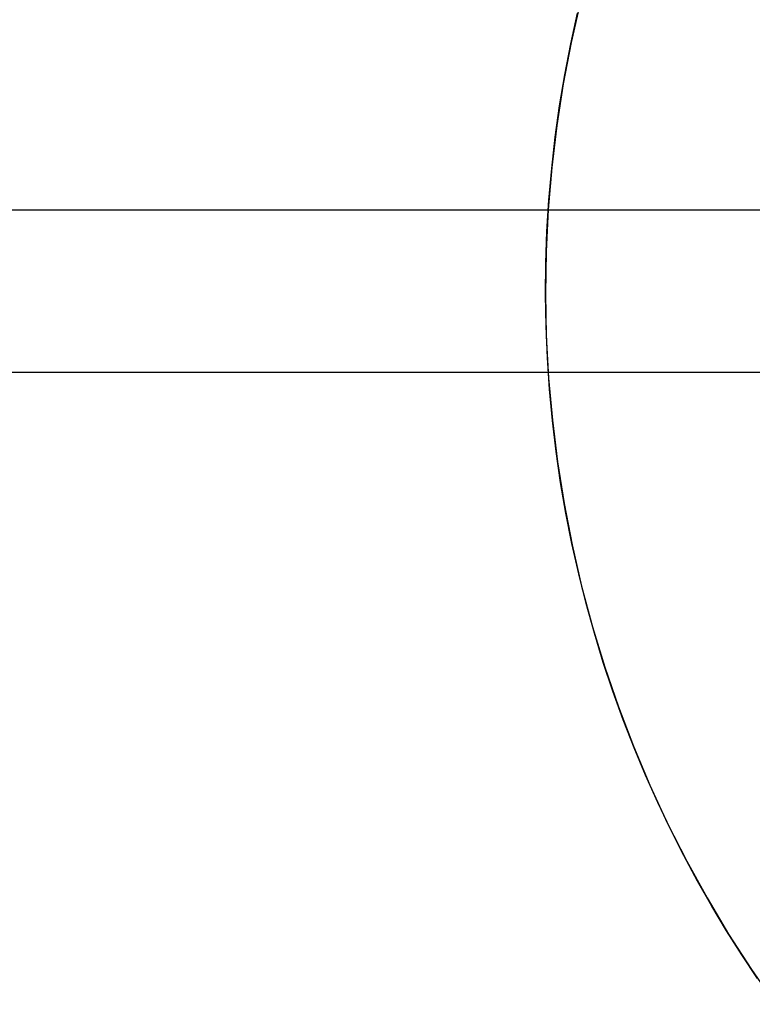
# Model space of a CAD drawing. Header units: millimetres. Extents: x -98 to 96, y -10 to 10.
# Tile 3 of 12: x -91.72 to -90.37, y -1.31 to 0.5. Entities that reach past the tile are written whole.
import ezdxf

# ---------------------------------------------------------------- set-up
doc = ezdxf.new("R2010")
doc.units = ezdxf.units.MM
doc.header["$MEASUREMENT"] = 0
doc.layers.add('Predefinito', color=5, linetype='Continuous')

# ---------------------------------------------------------------- blocks, each defined once
blk = doc.blocks.new('(#122) ELLICE ACCIAIO')
at = {"layer": 'Predefinito'}
for points in [[(-94.55, 0.15), (-88.977, 0.15)], [(-94.55, 0.15), (-88.977, 0.15)], [(-94.55, 0.15), (-88.977, 0.15)], [(-88.977, -0.15), (-94.55, -0.15)], [(-88.977, -0.15), (-94.55, -0.15)], [(-88.977, -0.15), (-94.55, -0.15)]]:
    blk.add_lwpolyline(points, dxfattribs=at)
blk = doc.blocks.new('(#125) ELLICE SFERAMASCHIO')
at = {"layer": 'Predefinito'}
blk.add_lwpolyline([(-2.0897, -0.8341), (-2.0597, -0.9057), (-2.0272, -0.9762), (-1.9923, -1.0456), (-1.955, -1.1138), (-1.9154, -1.1806), (-1.8735, -1.246), (-1.8294, -1.3099), (-1.7831, -1.3723), (-1.7346, -1.433), (-1.6841, -1.492), (-1.6316, -1.5493), (-1.5772, -1.6047), (-1.5209, -1.6581), (-1.4627, -1.7097), (-1.4029, -1.7591), (-1.3413, -1.8065), (-1.2781, -1.8517), (-1.2135, -1.8947), (-1.1473, -1.9355), (-1.0799, -1.9739), (-1.0111, -2.01), (-0.9411, -2.0437), (-0.87, -2.075), (-0.7979, -2.1038), (-0.7248, -2.1301)], dxfattribs=at)
blk = doc.blocks.new('(#128) ELLICE SFERA FEMMINA')
at = {"layer": 'Predefinito'}
blk.add_lwpolyline([(-2.2357, -0.2536), (-2.2292, -0.3053), (-2.2215, -0.3573), (-2.2124, -0.4094), (-2.2021, -0.4617), (-2.1905, -0.5141), (-2.1775, -0.5666), (-2.1631, -0.6191), (-2.1474, -0.6716), (-2.1304, -0.7239), (-2.1119, -0.7762), (-2.092, -0.8282), (-2.0708, -0.88), (-2.0481, -0.9315), (-2.0241, -0.9827), (-1.9986, -1.0334), (-1.9718, -1.0837), (-1.9436, -1.1335), (-1.9141, -1.1827), (-1.8832, -1.2312), (-1.851, -1.2791), (-1.8176, -1.3263), (-1.7828, -1.3726), (-1.7468, -1.4182), (-1.7096, -1.4628), (-1.6712, -1.5065), (-1.6316, -1.5493), (-1.591, -1.591), (-1.5493, -1.6316), (-1.5065, -1.6712), (-1.4628, -1.7096), (-1.4182, -1.7468), (-1.3726, -1.7828), (-1.3263, -1.8176)], dxfattribs=at)
blk = doc.blocks.new('(#116) Assem1')
at = {"layer": 'Predefinito'}
blk.add_blockref('(#122) ELLICE ACCIAIO', (0, 0), dxfattribs=at)
at = {"layer": 'Predefinito', "extrusion": (3.38296e-17, 1.57743e-17, -1), "rotation": 139.2769827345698}
blk.add_blockref('(#128) ELLICE SFERA FEMMINA', (88.5, 0), dxfattribs=at)
at = {"layer": 'Predefinito', "rotation": -35.47928281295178}
blk.add_blockref('(#125) ELLICE SFERAMASCHIO', (-88.5, 0, 0.3), dxfattribs=at)

msp = doc.modelspace()

# ---------------------------------------------------------------- block references
at = {"layer": 'Predefinito'}
msp.add_blockref('(#116) Assem1', (0, 0), dxfattribs=at)

doc.saveas('drawing.dxf')
